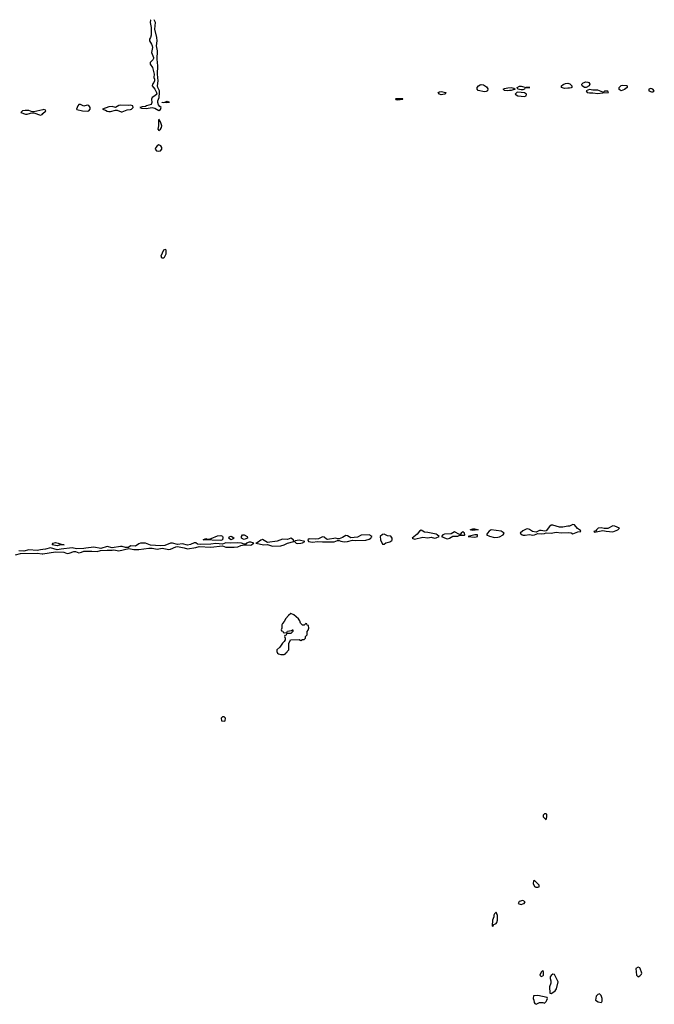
# Model space of a CAD drawing. Header units: inches. Extents: x 2722057 to 2913084, y 892730 to 1030005.
# Tile 35 of 231: x 2759721 to 2767325, y 1017502 to 1029302. Entities that reach past the tile are written whole.
import ezdxf

# ---------------------------------------------------------------- set-up
doc = ezdxf.new("R2010")
doc.units = ezdxf.units.IN
doc.header["$MEASUREMENT"] = 0
for name, color, linetype in [('C7052', 7, 'Continuous'), ('C7061', 7, 'Continuous'), ('C7062', 7, 'Continuous')]:
    doc.layers.add(name, color=color, linetype=linetype)

msp = doc.modelspace()

# ---------------------------------------------------------------- linework, layer by layer
at = {"layer": 'C7052', "color": 2, "elevation": 18}
for points in [[(2760000, 1028222), (2759890, 1028197), (2759870, 1028199), (2759830, 1028214), (2759785, 1028215), (2759754, 1028210), (2759734, 1028190), (2759790, 1028168), (2759810, 1028168), (2759850, 1028181), (2759890, 1028184), (2759970, 1028159), (2759990, 1028167), (2760000, 1028177)], [(2760000, 1022953), (2759970, 1022950), (2759930, 1022939), (2759830, 1022947), (2759770, 1022934), (2759710, 1022936)], [(2759670, 1022887), (2759730, 1022903), (2759930, 1022908), (2759990, 1022899), (2760000, 1022901)]]:
    msp.add_lwpolyline(points, dxfattribs=at)
at = {"layer": 'C7061', "color": 2, "elevation": 18}
for points in [[(2766030, 1019786), (2766010, 1019786), (2765994, 1019770), (2765994, 1019750), (2766030, 1019714), (2766038, 1019750), (2766036, 1019776)], [(2765890, 1018986), (2765878, 1018982), (2765874, 1018950), (2765890, 1018914), (2765905, 1018905), (2765930, 1018905), (2765946, 1018910), (2765946, 1018930)], [(2765750, 1018748), (2765706, 1018734), (2765694, 1018710), (2765730, 1018698), (2765750, 1018705), (2765766, 1018710), (2765778, 1018730)], [(2765430, 1018606), (2765410, 1018586), (2765402, 1018570), (2765402, 1018550), (2765385, 1018510), (2765382, 1018442), (2765390, 1018434), (2765402, 1018458), (2765430, 1018472), (2765438, 1018482), (2765448, 1018510), (2765447, 1018567)], [(2765990, 1017906), (2765970, 1017886), (2765954, 1017850), (2765970, 1017834), (2765990, 1017842), (2765998, 1017850), (2765998, 1017890)], [(2766110, 1017862), (2766090, 1017848), (2766078, 1017830), (2766078, 1017810), (2766085, 1017785), (2766085, 1017755), (2766071, 1017710), (2766074, 1017634), (2766090, 1017632), (2766110, 1017642), (2766137, 1017663), (2766154, 1017686), (2766175, 1017770), (2766130, 1017858)], [(2767130, 1017948), (2767102, 1017930), (2767112, 1017850), (2767130, 1017832), (2767150, 1017842), (2767170, 1017862), (2767174, 1017874), (2767155, 1017930), (2767150, 1017938)], [(2766670, 1017628), (2766650, 1017618), (2766630, 1017598), (2766622, 1017550), (2766654, 1017530), (2766690, 1017525), (2766698, 1017530), (2766700, 1017540), (2766699, 1017570), (2766689, 1017609)], [(2765930, 1017608), (2765878, 1017602), (2765874, 1017570), (2765882, 1017550), (2765884, 1017524), (2765894, 1017510), (2765910, 1017502), (2765950, 1017522), (2765990, 1017522), (2766010, 1017514), (2766030, 1017534), (2766038, 1017550), (2766046, 1017570), (2766042, 1017582)]]:
    msp.add_lwpolyline(points, close=True, dxfattribs=at)
at = {"layer": 'C7062', "color": 2, "elevation": 18}
for points in [[(2761292, 1029301), (2761290, 1029298), (2761283, 1029270), (2761296, 1029210), (2761295, 1029115), (2761288, 1029090), (2761275, 1029070), (2761275, 1029050), (2761302, 1029010), (2761308, 1028990), (2761311, 1028970), (2761300, 1028910), (2761324, 1028850), (2761323, 1028837), (2761318, 1028822), (2761286, 1028790), (2761285, 1028770), (2761311, 1028730), (2761331, 1028650), (2761328, 1028610), (2761336, 1028590), (2761336, 1028570), (2761328, 1028550), (2761313, 1028530), (2761308, 1028510), (2761339, 1028470), (2761361, 1028430), (2761363, 1028410), (2761342, 1028390), (2761308, 1028370), (2761300, 1028350), (2761305, 1028310), (2761296, 1028284), (2761242, 1028270), (2761230, 1028262), (2761190, 1028259), (2761162, 1028250), (2761182, 1028242), (2761237, 1028237), (2761310, 1028249), (2761342, 1028242), (2761390, 1028215), (2761410, 1028226), (2761417, 1028250), (2761401, 1028261), (2761383, 1028283), (2761376, 1028310), (2761378, 1028330), (2761391, 1028370), (2761398, 1028430), (2761396, 1028450), (2761377, 1028490), (2761374, 1028510), (2761379, 1028570), (2761372, 1028650), (2761378, 1028750), (2761367, 1028830), (2761374, 1028930), (2761361, 1028990), (2761367, 1029050), (2761365, 1029090), (2761341, 1029190), (2761349, 1029270), (2761333, 1029302)], [(2760000, 1028177), (2760030, 1028205), (2760033, 1028210), (2760030, 1028218), (2760010, 1028224), (2760000, 1028222)], [(2760000, 1022901), (2760150, 1022925), (2760250, 1022919), (2760290, 1022904), (2760313, 1022907), (2760370, 1022928), (2760390, 1022928), (2760430, 1022914), (2760461, 1022919), (2760490, 1022931), (2760586, 1022934), (2760650, 1022928), (2760690, 1022939), (2760770, 1022946), (2760830, 1022944), (2760850, 1022948), (2760910, 1022935), (2761030, 1022963), (2761090, 1022953), (2761150, 1022953), (2761270, 1022968), (2761310, 1022968), (2761370, 1022957), (2761430, 1022968), (2761510, 1022953), (2761530, 1022955), (2761590, 1022985), (2761610, 1022988), (2761693, 1022973), (2761730, 1022962), (2761830, 1022975), (2761870, 1022988), (2762010, 1022982), (2762150, 1022997), (2762190, 1022980), (2762290, 1022980), (2762335, 1022985), (2762370, 1022999), (2762410, 1023007), (2762490, 1023005), (2762528, 1023030), (2762490, 1023040), (2762470, 1023040), (2762438, 1023030), (2762430, 1023018), (2762410, 1023015), (2762378, 1023030), (2762334, 1023034), (2762250, 1023027), (2762190, 1023034), (2762150, 1023018), (2762070, 1023026), (2762010, 1023016), (2761890, 1023011), (2761850, 1023018), (2761830, 1023031), (2761810, 1023031), (2761768, 1023012), (2761730, 1023005), (2761670, 1023022), (2761610, 1023012), (2761550, 1023028), (2761530, 1023028), (2761461, 1022999), (2761410, 1022995), (2761290, 1023003), (2761230, 1023027), (2761170, 1023027), (2761150, 1023020), (2761110, 1022993), (2761050, 1022995), (2761023, 1022977), (2760990, 1022977), (2760950, 1022988), (2760930, 1022988), (2760830, 1022973), (2760770, 1022989), (2760695, 1022965), (2760610, 1022979), (2760514, 1022970), (2760490, 1022964), (2760402, 1022962), (2760350, 1022971), (2760217, 1022957), (2760170, 1022948), (2760090, 1022972), (2760030, 1022956), (2760000, 1022953)]]:
    msp.add_lwpolyline(points, dxfattribs=at)
at = {"layer": 'C7062', "color": 2}
for points, elevation in [([(2765290, 1028439), (2765215, 1028455), (2765201, 1028470), (2765203, 1028490), (2765220, 1028510), (2765238, 1028522), (2765250, 1028525), (2765280, 1028520), (2765316, 1028496), (2765332, 1028472), (2765326, 1028450), (2765310, 1028441)], 14), ([(2765610, 1028452), (2765590, 1028455), (2765570, 1028448), (2765530, 1028454), (2765514, 1028470), (2765530, 1028478), (2765570, 1028486), (2765610, 1028488), (2765643, 1028483), (2765659, 1028470)], 14), ([(2765730, 1028461), (2765689, 1028470), (2765681, 1028490), (2765710, 1028505), (2765730, 1028505), (2765789, 1028491), (2765834, 1028490), (2765790, 1028489), (2765776, 1028484), (2765768, 1028470), (2765750, 1028463)], 14), ([(2766310, 1028480), (2766290, 1028482), (2766250, 1028477), (2766215, 1028490), (2766215, 1028510), (2766233, 1028527), (2766262, 1028538), (2766290, 1028540), (2766313, 1028533), (2766336, 1028510), (2766337, 1028490), (2766330, 1028485)], 14), ([(2766490, 1028490), (2766460, 1028510), (2766458, 1028530), (2766463, 1028537), (2766473, 1028547), (2766504, 1028556), (2766530, 1028555), (2766539, 1028550), (2766551, 1028530), (2766543, 1028510), (2766510, 1028491)], 14), ([(2766930, 1028451), (2766906, 1028466), (2766903, 1028490), (2766930, 1028513), (2766950, 1028518), (2766994, 1028514), (2767001, 1028510), (2767002, 1028490), (2766970, 1028466)], 14), ([(2767284, 1028476), (2767258, 1028470), (2767258, 1028450), (2767290, 1028436), (2767310, 1028437), (2767325, 1028450), (2767309, 1028470)], 18), ([(2764770, 1028403), (2764750, 1028408), (2764736, 1028430), (2764750, 1028438), (2764770, 1028442), (2764826, 1028430), (2764818, 1028410), (2764810, 1028408)], 14), ([(2765690, 1028434), (2765679, 1028430), (2765659, 1028410), (2765690, 1028390), (2765770, 1028382), (2765789, 1028390), (2765795, 1028410), (2765770, 1028426)], 18), ([(2766550, 1028465), (2766507, 1028450), (2766522, 1028430), (2766550, 1028424), (2766590, 1028426), (2766650, 1028419), (2766710, 1028427), (2766770, 1028428), (2766778, 1028430), (2766770, 1028446), (2766730, 1028446), (2766724, 1028436), (2766710, 1028434), (2766650, 1028456), (2766590, 1028456)], 18), ([(2760450, 1028284), (2760430, 1028284), (2760419, 1028270), (2760402, 1028230), (2760405, 1028225), (2760474, 1028210), (2760530, 1028205), (2760550, 1028211), (2760566, 1028230), (2760564, 1028250), (2760550, 1028272), (2760530, 1028276), (2760490, 1028265)], 18), ([(2761050, 1028277), (2761030, 1028273), (2760924, 1028276), (2760910, 1028273), (2760870, 1028249), (2760830, 1028261), (2760790, 1028259), (2760714, 1028230), (2760750, 1028218), (2760770, 1028206), (2760790, 1028203), (2760810, 1028203), (2760870, 1028216), (2760890, 1028216), (2760937, 1028197), (2760950, 1028196), (2760970, 1028205), (2761010, 1028223), (2761050, 1028225), (2761062, 1028230), (2761079, 1028250), (2761075, 1028270)], 18), ([(2761485, 1028305), (2761428, 1028310), (2761430, 1028314), (2761450, 1028311), (2761490, 1028326), (2761510, 1028316), (2761514, 1028310), (2761510, 1028308)], 14), ([(2764290, 1028354), (2764230, 1028354), (2764223, 1028350), (2764230, 1028344), (2764250, 1028343), (2764310, 1028348), (2764313, 1028350), (2764310, 1028352)], 18), ([(2761390, 1028108), (2761383, 1028090), (2761386, 1028030), (2761378, 1027990), (2761390, 1027972), (2761410, 1027991), (2761419, 1028010), (2761423, 1028030), (2761410, 1028078)], 18), ([(2761390, 1027801), (2761370, 1027789), (2761351, 1027770), (2761346, 1027750), (2761361, 1027730), (2761390, 1027725), (2761409, 1027731), (2761423, 1027750), (2761423, 1027770), (2761412, 1027792)], 18), ([(2761450, 1026443), (2761425, 1026445), (2761416, 1026470), (2761450, 1026545), (2761470, 1026551), (2761474, 1026530), (2761472, 1026490)], 14), ([(2764530, 1023183), (2764510, 1023173), (2764483, 1023137), (2764425, 1023090), (2764450, 1023075), (2764550, 1023099), (2764610, 1023091), (2764650, 1023101), (2764690, 1023087), (2764710, 1023091), (2764748, 1023110), (2764724, 1023130), (2764710, 1023136), (2764610, 1023157), (2764570, 1023161)], 18), ([(2765150, 1023182), (2765118, 1023190), (2765150, 1023199), (2765170, 1023199), (2765214, 1023190), (2765210, 1023190)], 14), ([(2765370, 1023188), (2765346, 1023174), (2765325, 1023150), (2765316, 1023130), (2765350, 1023113), (2765410, 1023097), (2765450, 1023099), (2765470, 1023105), (2765515, 1023130), (2765528, 1023150), (2765490, 1023173)], 18), ([(2766350, 1023254), (2766310, 1023234), (2766290, 1023234), (2766230, 1023219), (2766190, 1023219), (2766110, 1023245), (2766090, 1023243), (2766070, 1023229), (2766030, 1023175), (2766010, 1023173), (2765970, 1023181), (2765950, 1023179), (2765925, 1023170), (2765910, 1023159), (2765867, 1023167), (2765830, 1023194), (2765810, 1023201), (2765790, 1023197), (2765750, 1023175), (2765718, 1023150), (2765741, 1023130), (2765754, 1023126), (2765776, 1023124), (2765830, 1023131), (2765870, 1023124), (2765890, 1023127), (2765930, 1023143), (2765979, 1023141), (2766010, 1023146), (2766030, 1023154), (2766090, 1023148), (2766150, 1023161), (2766210, 1023154), (2766297, 1023157), (2766330, 1023151), (2766350, 1023141), (2766410, 1023163), (2766446, 1023170), (2766442, 1023182), (2766403, 1023203), (2766370, 1023249)], 18), ([(2766830, 1023235), (2766770, 1023203), (2766724, 1023204), (2766688, 1023212), (2766654, 1023210), (2766631, 1023190), (2766624, 1023176), (2766602, 1023170), (2766610, 1023162), (2766710, 1023181), (2766750, 1023171), (2766830, 1023165), (2766889, 1023190), (2766908, 1023210), (2766854, 1023234)], 18), ([(2762130, 1023060), (2761918, 1023070), (2761950, 1023085), (2761970, 1023076), (2761990, 1023076), (2762017, 1023083), (2762090, 1023116), (2762130, 1023122), (2762150, 1023111), (2762156, 1023096), (2762150, 1023068)], 14), ([(2762250, 1023070), (2762225, 1023090), (2762233, 1023107), (2762250, 1023113), (2762262, 1023110), (2762290, 1023090), (2762270, 1023076)], 14), ([(2762410, 1023072), (2762390, 1023079), (2762378, 1023090), (2762377, 1023110), (2762390, 1023127), (2762410, 1023128), (2762446, 1023110), (2762450, 1023090)], 14), ([(2762970, 1023089), (2762930, 1023072), (2762870, 1023077), (2762806, 1023054), (2762690, 1023038), (2762630, 1023072), (2762610, 1023066), (2762566, 1023034), (2762552, 1023030), (2762648, 1023008), (2762691, 1023011), (2762751, 1022991), (2762850, 1022996), (2762890, 1023007), (2762930, 1023027), (2763006, 1023050), (2763002, 1023070)], 18), ([(2763070, 1023066), (2763022, 1023058), (2763012, 1023050), (2763032, 1023030), (2763045, 1023025), (2763090, 1023028), (2763110, 1023031), (2763138, 1023050)], 18), ([(2763909, 1023129), (2763814, 1023126), (2763770, 1023099), (2763690, 1023093), (2763650, 1023116), (2763630, 1023121), (2763590, 1023097), (2763550, 1023082), (2763530, 1023082), (2763509, 1023089), (2763410, 1023073), (2763397, 1023077), (2763370, 1023099), (2763350, 1023104), (2763301, 1023079), (2763270, 1023076), (2763190, 1023079), (2763172, 1023070), (2763182, 1023050), (2763230, 1023039), (2763290, 1023047), (2763350, 1023043), (2763490, 1023046), (2763530, 1023061), (2763550, 1023061), (2763571, 1023051), (2763610, 1023045), (2763650, 1023047), (2763710, 1023066), (2763750, 1023061), (2763870, 1023064), (2763910, 1023077), (2763929, 1023090), (2763936, 1023104), (2763946, 1023110)], 18), ([(2764090, 1023136), (2764068, 1023132), (2764042, 1023110), (2764046, 1023070), (2764064, 1023024), (2764070, 1023018), (2764090, 1023016), (2764109, 1023031), (2764156, 1023044), (2764180, 1023061), (2764185, 1023070), (2764184, 1023090), (2764170, 1023113), (2764130, 1023118)], 18), ([(2765030, 1023164), (2765011, 1023150), (2765004, 1023136), (2764990, 1023134), (2764930, 1023164), (2764890, 1023141), (2764810, 1023137), (2764792, 1023130), (2764774, 1023110), (2764830, 1023083), (2764850, 1023081), (2764870, 1023087), (2764910, 1023111), (2764969, 1023111), (2764995, 1023125), (2765050, 1023125), (2765055, 1023130), (2765052, 1023150)], 18), ([(2765206, 1023130), (2765174, 1023130), (2765094, 1023110), (2765170, 1023101), (2765190, 1023103), (2765208, 1023110)], 18), ([(2760170, 1022998), (2760109, 1023010), (2760122, 1023030), (2760150, 1023035), (2760182, 1023030), (2760230, 1023011), (2760254, 1023010), (2760250, 1023010), (2760210, 1023008)], 14), ([(2762970, 1022186), (2762940, 1022160), (2762910, 1022126), (2762892, 1022088), (2762870, 1022066), (2762862, 1022050), (2762862, 1022010), (2762854, 1021990), (2762858, 1021978), (2762873, 1021973), (2762878, 1021958), (2762890, 1021954), (2762922, 1021958), (2762928, 1021972), (2762978, 1021982), (2762989, 1021991), (2762994, 1021990), (2762994, 1021970), (2762970, 1021946), (2762930, 1021946), (2762918, 1021942), (2762913, 1021927), (2762898, 1021922), (2762894, 1021910), (2762902, 1021890), (2762902, 1021870), (2762891, 1021849), (2762870, 1021828), (2762838, 1021782), (2762802, 1021750), (2762802, 1021730), (2762812, 1021712), (2762824, 1021704), (2762850, 1021694), (2762890, 1021694), (2762902, 1021698), (2762906, 1021710), (2762922, 1021718), (2762926, 1021730), (2762946, 1021750), (2762947, 1021827), (2762966, 1021870), (2763070, 1021872), (2763090, 1021862), (2763110, 1021874), (2763130, 1021874), (2763146, 1021890), (2763146, 1021910), (2763166, 1021930), (2763166, 1021970), (2763176, 1021984), (2763186, 1022010), (2763182, 1022042), (2763167, 1022047), (2763162, 1022062), (2763150, 1022066), (2763130, 1022046), (2763110, 1022046), (2763086, 1022070), (2763076, 1022096), (2763060, 1022120), (2763006, 1022170)], 18), ([(2762170, 1020946), (2762150, 1020946), (2762134, 1020930), (2762138, 1020898), (2762170, 1020894), (2762182, 1020898), (2762186, 1020930)], 18)]:
    msp.add_lwpolyline(points, close=True, dxfattribs=dict(at, elevation=elevation))

doc.saveas('drawing.dxf')
